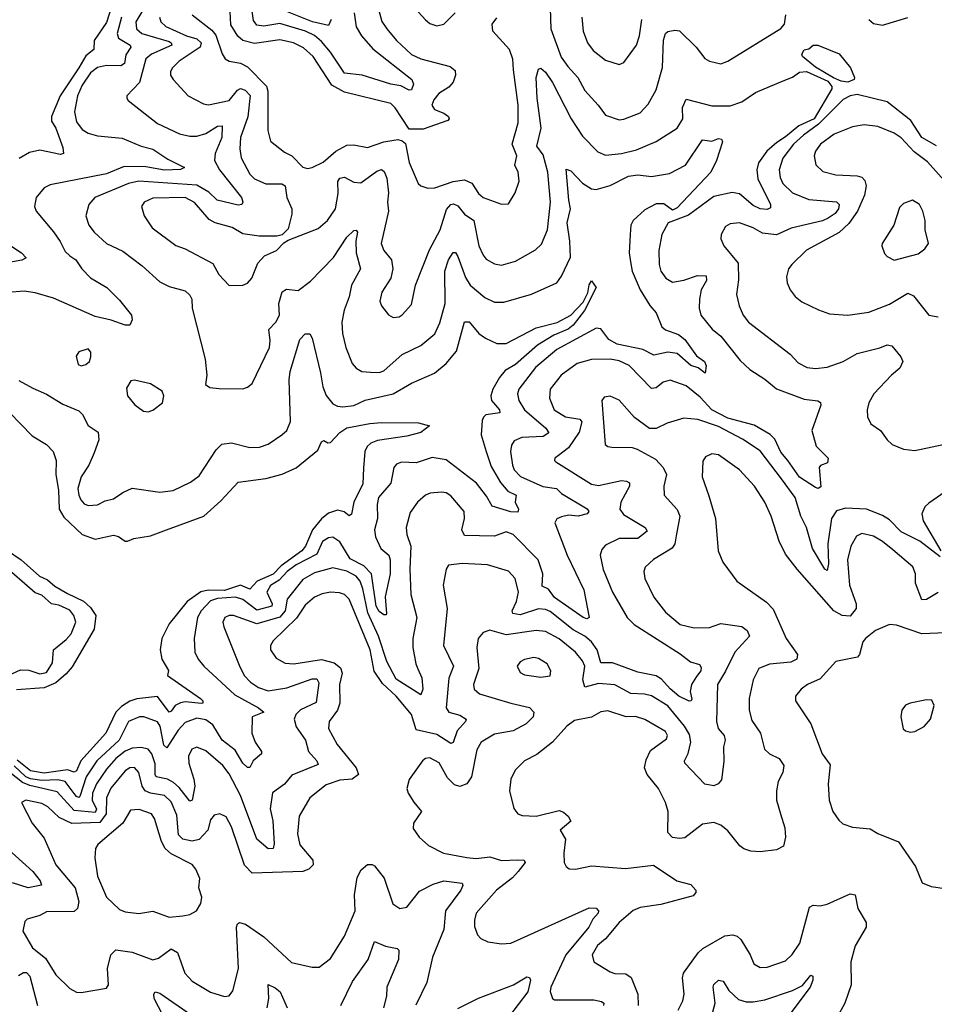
# Model space of a CAD drawing. Extents: x 1468344 to 1613994, y 525695 to 643861.
# Tile 216 of 256: x 1543638 to 1547599, y 588650 to 592915. Entities that reach past the tile are written whole.
import ezdxf

# ---------------------------------------------------------------- set-up
doc = ezdxf.new("R2010")
doc.units = 0

msp = doc.modelspace()

# ---------------------------------------------------------------- linework, layer by layer
at = {"layer": '0CON10XD'}
for points in [[(1544068, 593072), (1544015, 592902.3), (1543961.1, 592825), (1543960, 592785), (1543925, 592757.9), (1543894.5, 592705.5), (1543814.2, 592585), (1543776.5, 592495), (1543775.7, 592475), (1543795, 592444.4), (1543825, 592361.2), (1543828.8, 592335), (1543815, 592330.6), (1543725, 592350), (1543680.6, 592339.4), (1543636.7, 592313.3)], [(1545086.1, 592945), (1545095, 592883.3), (1545118.2, 592845), (1545167.8, 592787.8), (1545336.5, 592655), (1545344.4, 592635), (1545335, 592610.6), (1545325, 592609.5), (1545288.6, 592628.6), (1545245, 592635.7), (1545121.4, 592675), (1545045, 592682.7), (1544985, 592773.7), (1544945, 592819.8), (1544915.5, 592845.5), (1544875.4, 592865), (1544765, 592897.6), (1544695, 592887), (1544665, 592890.5), (1544651.6, 592911.6), (1544637.3, 593005)], [(1544188.6, 592985), (1544142, 592905), (1544144.2, 592875), (1544166.9, 592855), (1544285, 592819.5), (1544294.6, 592815), (1544296.6, 592805), (1544209.3, 592765), (1544184.8, 592745.2), (1544157.3, 592642.7), (1544102.5, 592585), (1544102.5, 592575), (1544107.5, 592565), (1544235.7, 592465), (1544329.8, 592419.8), (1544375, 592409.7), (1544405, 592410), (1544445, 592421.8), (1544495, 592452.9), (1544515.3, 592455.3), (1544513.4, 592405), (1544484.8, 592335), (1544482.3, 592305), (1544503.6, 592265), (1544598.9, 592145), (1544604.5, 592125), (1544600, 592115), (1544585, 592111.2), (1544493.6, 592133.6), (1544457, 592167), (1544405, 592198.2), (1544155, 592215.9), (1544108.9, 592205), (1543964.4, 592145), (1543937.3, 592115), (1543924.6, 592065.4), (1543938.5, 592025), (1543961.5, 591995), (1544015, 591945.5), (1544085, 591911.8), (1544168.5, 591848.5), (1544245, 591779.1), (1544285, 591758.5), (1544355, 591740), (1544375, 591721.9), (1544383.8, 591705), (1544385.6, 591665), (1544441.1, 591445), (1544449.2, 591375), (1544443.3, 591335), (1544461.4, 591321.4), (1544502, 591318), (1544605, 591315.8), (1544625, 591322.5), (1544645, 591338.8), (1544719.6, 591495), (1544722.7, 591525), (1544716.6, 591573.4), (1544748.2, 591605), (1544763.8, 591635), (1544760.2, 591685), (1544775, 591735.7), (1544793.1, 591746.9), (1544845, 591742.1), (1544897.7, 591782.3), (1544996.8, 591885), (1545055, 591972.2), (1545085, 592002.2), (1545095, 592002.9), (1545101.1, 591995), (1545093.6, 591955), (1545095.3, 591905), (1545114.6, 591835), (1545075.2, 591765), (1545065.2, 591715), (1545042.8, 591657.2), (1545032.7, 591605), (1545036, 591555), (1545050.4, 591495), (1545077.8, 591425), (1545095.3, 591405.3), (1545120.7, 591390.7), (1545158.2, 591388.2), (1545195, 591387.1), (1545215, 591393.8), (1545295, 591464.6), (1545376.1, 591503.9), (1545436.2, 591553.8), (1545458.3, 591601.7), (1545480.5, 591685), (1545479.2, 591825), (1545495, 591874), (1545515, 591906), (1545525, 591906), (1545535, 591888.8), (1545568.2, 591798.2), (1545588.7, 591765), (1545652, 591712), (1545695, 591691.5), (1545735, 591691.5), (1545854.6, 591725.4), (1545965, 591775.4), (1545985, 591803.3), (1546023.9, 591886.1), (1546021.2, 591955), (1546009.2, 592035), (1546023.5, 592095), (1546017.1, 592132.9)], [(1545194.1, 592955), (1545207.2, 592907.2), (1545228.2, 592875), (1545269.6, 592825), (1545334.4, 592764.4), (1545375, 592745.3), (1545502, 592712), (1545523.8, 592695), (1545525.9, 592675), (1545515.6, 592644.4), (1545496.9, 592623.1), (1545453.6, 592595), (1545431.8, 592568.2), (1545423.2, 592545), (1545435, 592525.4), (1545475, 592510.4), (1545495, 592495.6), (1545498.6, 592485), (1545492.2, 592477.8), (1545385, 592441.1), (1545325, 592440.9), (1545265, 592533.5), (1545245, 592551.1), (1545045, 592601), (1544990.8, 592630.8), (1544908.6, 592755), (1544867.1, 592792.9), (1544824.4, 592815), (1544765, 592827.7), (1544655, 592811.4), (1544604.7, 592824.7), (1544583.7, 592843.7), (1544552.5, 592892.5), (1544549.9, 592949.9)], [(1544987.1, 592915), (1544975, 592890), (1544906.5, 592905), (1544798.1, 592948.1)], [(1545350, 592965), (1545395, 592914.2), (1545415, 592898.6), (1545445, 592888.6), (1545475, 592895.8), (1545523.8, 592945)], [(1545935.3, 592965), (1545939.1, 592875), (1545982.5, 592752.5), (1546011.4, 592711.4), (1546056, 592665), (1546085, 592608.1), (1546144.1, 592545), (1546175, 592501.8), (1546235, 592481.2), (1546255, 592483.8), (1546325, 592511.4), (1546360.5, 592549.5), (1546395, 592610.8), (1546422.4, 592707.6), (1546425.7, 592825.7), (1546435.6, 592854.4), (1546445, 592864), (1546475, 592870), (1546495, 592866.5), (1546567.7, 592795), (1546605, 592747.1), (1546625, 592734.6), (1546675, 592723.3), (1546705.3, 592734.7), (1546935, 592876.7), (1546950.9, 592895), (1546956.2, 592935)], [(1544079.9, 592925), (1544060, 592855), (1544065.9, 592835), (1544116.1, 592805), (1544119.1, 592795), (1544097.5, 592762.5), (1544091.6, 592725), (1544076.7, 592715), (1544015, 592716.7), (1543975, 592708.1), (1543945, 592683.8), (1543908.8, 592631.2), (1543889, 592585), (1543875.3, 592515), (1543885, 592472.5), (1543909.6, 592439.6), (1543935, 592423.1), (1543975, 592412.2), (1544082.2, 592402.2), (1544165, 592366.7), (1544215, 592354.2), (1544280.4, 592310.4), (1544352.5, 592275), (1544334.1, 592265.9), (1544265, 592262.9), (1544185, 592278), (1544091.1, 592278.9), (1544015, 592246.9), (1543770.5, 592199.5), (1543743.9, 592186.1), (1543709.2, 592145), (1543703.1, 592105), (1543709.4, 592085), (1543785, 591995.6), (1543814.3, 591954.3), (1543835, 591910.6), (1543855, 591891.5)], [(1544243.3, 592925), (1544250, 592905), (1544271.2, 592885), (1544360.4, 592845), (1544405, 592832.3), (1544423.6, 592815), (1544420, 592795), (1544328.9, 592735), (1544298.9, 592705), (1544291.7, 592688.3), (1544291.8, 592675), (1544303.5, 592655), (1544368.6, 592585), (1544435, 592550), (1544455.5, 592545.5), (1544545, 592564.8), (1544581, 592609), (1544595, 592617.1), (1544615, 592610), (1544636.6, 592586.6), (1544626.7, 592493.3), (1544594.8, 592405), (1544591.1, 592355), (1544596.8, 592316.8), (1544635.6, 592245.6), (1544655.5, 592225), (1544705, 592203.1), (1544773.2, 592203.2), (1544787.5, 592195), (1544795.8, 592145), (1544816.4, 592095), (1544817.6, 592072.4), (1544801.4, 592008.6), (1544775, 591983.3), (1544752.3, 591977.7), (1544675, 591976.7), (1544605, 591987.3), (1544558, 592015), (1544485, 592035.3), (1544459.2, 592049.2), (1544395, 592123.5), (1544355, 592144), (1544215, 592142.2), (1544178.1, 592125), (1544165.6, 592105), (1544177.5, 592065), (1544212.6, 592012.6), (1544315, 591936.5), (1544355, 591922.7), (1544475, 591859.4), (1544500.8, 591810.8), (1544545, 591764.2), (1544604.4, 591765.6), (1544625, 591774.3), (1544643.1, 591795), (1544669.1, 591860.9), (1544698.5, 591891.5), (1544751.2, 591915), (1544781.7, 591948.3), (1544800.5, 591959.5), (1544930.3, 592009.7), (1544971.9, 592045), (1545005.9, 592095), (1545018.1, 592161.9), (1545015.9, 592214.1), (1545025, 592228.8), (1545045, 592232.3), (1545085, 592211.6), (1545115, 592207.8), (1545185, 592258.8), (1545205, 592265.5), (1545217, 592257), (1545227.8, 592227.8), (1545235.3, 592165), (1545230.5, 592125), (1545235.2, 592085), (1545203.9, 591945), (1545215, 591914.4), (1545248.2, 591875), (1545254.7, 591835), (1545245, 591795.7), (1545206.7, 591735), (1545198.6, 591695), (1545205.8, 591675), (1545235, 591635.8), (1545255, 591624.2), (1545281.5, 591628.5), (1545295, 591635.8), (1545335, 591681.2), (1545353.1, 591765), (1545412.5, 591917.5), (1545458.9, 592005), (1545487.2, 592092.8), (1545505, 592114.7), (1545516.9, 592116.9), (1545535, 592108.2), (1545565, 592073.1), (1545604.5, 592044.5), (1545627.3, 591935), (1545644.8, 591894.8), (1545658.1, 591878.1), (1545695, 591857.5), (1545725, 591850.9), (1545785, 591868.8), (1545872.7, 591917.3), (1545897.6, 591942.4), (1545923.3, 592005), (1545937.7, 592125), (1545924.8, 592254.8), (1545905, 592329.4), (1545877.1, 592367.1), (1545896.4, 592445), (1545879, 592575), (1545874.8, 592665), (1545885, 592700), (1545895, 592704.3), (1545915, 592686.7), (1545945, 592643.3), (1546026.5, 592485), (1546075, 592410), (1546142.2, 592342.2), (1546175, 592328.2), (1546245, 592335.2), (1546308.9, 592351.1), (1546395, 592387.3), (1546485, 592444.5), (1546510.4, 592485), (1546509.2, 592535), (1546525, 592570), (1546635, 592540.9), (1546715, 592541.8), (1546765, 592559.2), (1546825, 592599.2), (1546945, 592650), (1546985, 592665.6), (1547015, 592687.5), (1547045, 592690.3), (1547138.1, 592648.1), (1547154.8, 592625), (1547154.8, 592615), (1547078.2, 592485), (1547012.2, 592455), (1546955, 592407.1), (1546916.5, 592383.5), (1546874.3, 592345), (1546837.8, 592295), (1546829.8, 592265), (1546834.8, 592225), (1546889.4, 592115), (1546890, 592100), (1546875, 592092.5), (1546844.3, 592095), (1546815, 592110), (1546755, 592159.8), (1546723.8, 592166.2), (1546645, 592148.9), (1546535, 592068.1), (1546446.9, 592035), (1546419.2, 591985), (1546405.4, 591915), (1546406.9, 591855), (1546414.6, 591825)], [(1544385.5, 592935), (1544470, 592870), (1544487.8, 592847.8), (1544515, 592766.7), (1544528, 592745), (1544545.5, 592735.5), (1544595, 592726.1), (1544625, 592710.9), (1544707.3, 592627.3), (1544713.1, 592605), (1544712.7, 592435), (1544725, 592389.2), (1544785, 592341.1), (1544817.1, 592325), (1544865, 592275.6), (1544885, 592270), (1544904.5, 592274.5), (1544952.6, 592297.4), (1545006.9, 592345), (1545055, 592370.9), (1545085, 592373.1), (1545145, 592360.5), (1545215, 592386.4), (1545275.5, 592395.5), (1545295, 592390.5), (1545308.9, 592378.9), (1545325, 592296), (1545364.6, 592204.6), (1545375.5, 592195.5), (1545405.5, 592185.5), (1545436.4, 592186.4), (1545515.5, 592214.5), (1545565, 592220.9), (1545596.8, 592206.8), (1545625, 592162.2), (1545645, 592144.5), (1545725, 592116), (1545755, 592116.7), (1545784.5, 592165.5), (1545800.6, 592215), (1545797.1, 592255), (1545782.5, 592285), (1545790.8, 592325), (1545771.1, 592375), (1545797.7, 592467.7), (1545797.4, 592545), (1545777.3, 592697.3), (1545773.6, 592743.6), (1545758.9, 592785), (1545687.7, 592865), (1545684.6, 592895), (1545705, 592922.5)], [(1546072.3, 592925), (1546077.9, 592865), (1546097.8, 592815), (1546121.6, 592781.6), (1546175, 592740), (1546235, 592720), (1546255, 592729.2), (1546310, 592805), (1546322.7, 592845), (1546332.8, 592915)], [(1547316.2, 592915), (1547335, 592898), (1547375, 592891.6), (1547485, 592923.5)], [(1547225, 592644.3), (1547195, 592647.9), (1547162.3, 592662.3), (1547085, 592709.4), (1547027.6, 592755), (1547025.8, 592765), (1547035, 592784.7), (1547055, 592789.1), (1547075, 592804.4), (1547095, 592804.5), (1547187.3, 592767.3), (1547235.6, 592705.6), (1547253.9, 592665), (1547252.4, 592655), (1547225, 592644.3)], [(1547608.1, 592368.1), (1547545, 592404.1), (1547497.6, 592477.6), (1547395, 592558.6), (1547265, 592590.2), (1547235, 592584.7), (1547205, 592568.9), (1547098.1, 592461.9), (1547032.3, 592415), (1546989.2, 592375), (1546942.6, 592315), (1546927.5, 592265), (1546931.7, 592231.7), (1546942.8, 592205), (1546985, 592164.2), (1547055, 592136.5), (1547175, 592126.2), (1547187.5, 592115), (1547183.6, 592095), (1547170, 592075), (1547140, 592055), (1547115, 592043.2), (1546978.6, 592011.4), (1546915, 591983), (1546855, 591989.7), (1546815, 592013.5), (1546755, 592035.4), (1546715, 592031.1), (1546695, 592018.6), (1546675.7, 591985), (1546674, 591965), (1546687.5, 591935), (1546750, 591860), (1546751.3, 591788.7), (1546742.9, 591725), (1546753.5, 591675), (1546771.5, 591635), (1546795, 591604.4), (1546975, 591465.6), (1547008.9, 591428.9), (1547048.7, 591408.7), (1547085, 591403.6), (1547135, 591409.1), (1547205, 591434.6), (1547265, 591468.4), (1547363.2, 591493.2), (1547395, 591506.9), (1547415, 591502.5), (1547454.4, 591455), (1547462.9, 591435), (1547450, 591405), (1547413.3, 591375), (1547337.1, 591295), (1547316.2, 591255), (1547308.8, 591225), (1547309.4, 591195), (1547324.2, 591165), (1547366.2, 591135), (1547394.5, 591094.5), (1547416, 591075), (1547465, 591054.5), (1547515, 591048.9), (1547665, 591080)], [(1547652.6, 592205), (1547569.7, 592299.7), (1547512.1, 592342.1), (1547455, 592403.1), (1547425, 592423.8), (1547355, 592452.3), (1547295, 592460), (1547245, 592451.2), (1547165, 592419.1), (1547106.4, 592375), (1547085, 592345.8), (1547078.9, 592325), (1547086.6, 592286.6), (1547117, 592257), (1547172.5, 592242.5), (1547265, 592238.6), (1547285, 592232), (1547298.8, 592218.8), (1547303.3, 592195), (1547296.5, 592155), (1547266.5, 592085), (1547228.4, 592031.6)], [(1546017.1, 592132.9), (1546005, 592266.7), (1546025, 592259.4), (1546076, 592206), (1546115, 592181.8), (1546135, 592178.8), (1546195, 592196.7), (1546275, 592236.6), (1546315, 592242.7), (1546375, 592235.9), (1546451.9, 592248.1), (1546521.4, 592285), (1546595, 592394.6), (1546635, 592388.9), (1546665, 592400), (1546677.6, 592397.6), (1546682, 592385), (1546656.2, 592305), (1546632, 592255), (1546485, 592100.4), (1546465, 592090), (1546427.2, 592117.2), (1546395, 592116.7), (1546345, 592091.2), (1546294.5, 592045), (1546285.4, 592025), (1546281.3, 591985), (1546278, 591905), (1546283.7, 591866.3), (1546291.2, 591825), (1546325.8, 591745), (1546366.7, 591676.7), (1546394.4, 591645), (1546419.5, 591585), (1546435, 591571.3), (1546491.5, 591551.5), (1546519, 591529), (1546569.4, 591459.4), (1546603.8, 591435), (1546610.4, 591415), (1546606.2, 591383.8), (1546576.8, 591406.8), (1546545, 591417.5), (1546485, 591469.2), (1546445, 591474.7), (1546385, 591462.2), (1546336.5, 591486.5), (1546225, 591508.9), (1546190.3, 591530.3), (1546155, 591575.3), (1546135, 591578.9), (1545965, 591485.7), (1545871.8, 591408.2), (1545800, 591315), (1545793.4, 591295), (1545800, 591265), (1545824.6, 591225), (1545917.1, 591145), (1545930.4, 591125), (1545905, 591109.8), (1545813.3, 591105), (1545779.3, 591090.7), (1545767.6, 591072.4), (1545764.5, 591045), (1545771.8, 590985), (1545779.7, 590965), (1545806.8, 590936.8), (1545903.2, 590893.2), (1545963.7, 590883.7), (1545985, 590862.6), (1546096, 590796), (1546102.5, 590785), (1546095.2, 590774.8), (1546056.2, 590765), (1546015, 590768.6), (1545985, 590762.3), (1545965, 590752.9), (1545955.6, 590735), (1546008.8, 590595), (1546081.1, 590445), (1546104.2, 590325), (1546095, 590319.5), (1546078.1, 590325), (1545955, 590412.7), (1545927.8, 590447.8), (1545901, 590461), (1545904.5, 590515), (1545883.8, 590575), (1545775.2, 590685.2), (1545745, 590697.3), (1545695, 590677.4), (1545565, 590680.6), (1545552.5, 590705), (1545564.7, 590755), (1545563.8, 590785), (1545505, 590852.5), (1545485.3, 590865.3), (1545465, 590868.9), (1545415.4, 590864.6), (1545395, 590855.6), (1545360.5, 590825), (1545329.7, 590780.3), (1545312.2, 590715), (1545315.3, 590685.3), (1545331.8, 590635), (1545327.8, 590535), (1545332.4, 590425), (1545358.8, 590325), (1545341.1, 590235), (1545340.6, 590195), (1545353.4, 590125), (1545363.2, 590103.2), (1545380.5, 590065), (1545383.5, 590015), (1545375, 589991.4), (1545269, 590059), (1545228.1, 590135), (1545192.9, 590245), (1545145.6, 590345.6), (1545125, 590450), (1545113, 590483), (1545095, 590504.3), (1545055, 590525.6), (1544995, 590541.4), (1544915, 590519.3), (1544865, 590490), (1544796.1, 590405), (1544787.5, 590355), (1544765, 590326.7), (1544665, 590298), (1544565, 590333.9), (1544545, 590334.6), (1544526.9, 590325), (1544518.8, 590305), (1544522.1, 590285), (1544589.5, 590119.5), (1544610.8, 590075), (1544637.5, 590045), (1544672.2, 590022.2), (1544715, 590007.7), (1544795, 590020.7), (1544905, 590060.2), (1544925, 590059.5), (1544933.1, 590043.1), (1544922.3, 589957.7), (1544855, 589925.9), (1544834.7, 589905), (1544826.5, 589885), (1544835, 589851.8), (1544875.4, 589795), (1544889.1, 589745), (1544925.4, 589705), (1544931.5, 589688.5), (1544817.6, 589642.4), (1544785, 589604.5), (1544733.4, 589566.6), (1544722.6, 589497.4), (1544734.4, 589445), (1544740, 589345), (1544735.4, 589324.6), (1544715, 589324.4), (1544665.4, 589365), (1544594.8, 589555), (1544545, 589648.2), (1544517.5, 589685), (1544445, 589747.9), (1544405, 589763.5), (1544384.4, 589755), (1544368.7, 589725), (1544370.6, 589695), (1544393.1, 589625), (1544396.5, 589595), (1544385.2, 589534.8), (1544375, 589529.5), (1544329.3, 589589.3), (1544305, 589611.1), (1544277.8, 589625), (1544230, 589635), (1544224.8, 589645), (1544225, 589692.5), (1544211.1, 589735), (1544195, 589755.2), (1544165, 589763), (1544125, 589760.2), (1544095, 589747.1), (1544054.4, 589715), (1544015, 589668.1), (1543971.6, 589605), (1543953.8, 589565), (1543952.8, 589535), (1543971.2, 589495), (1543965, 589481.5), (1543875, 589489.2), (1543801.3, 589571.3), (1543681.9, 589598.1), (1543651, 589611), (1543595.7, 589655)], [(1547425, 591873.3), (1547529.5, 591900.5), (1547558.3, 591921.7), (1547574, 591945), (1547559.1, 592005), (1547559.6, 592045), (1547549.4, 592085), (1547535, 592113.8), (1547505, 592133.3), (1547465, 592118.8), (1547448.3, 592101.7), (1547423.8, 592025), (1547373.8, 591945), (1547371.2, 591935), (1547382.7, 591902.7), (1547395, 591888.8), (1547425, 591873.3)], [(1547228.4, 592031.6), (1547187.2, 591992.8), (1547045, 591916.2), (1546981.4, 591855), (1546968.1, 591835), (1546958.3, 591801.7), (1546961.4, 591775), (1546974.2, 591745), (1546996.4, 591716.4), (1547025, 591692.9), (1547097.4, 591657.4), (1547145, 591641.4), (1547225, 591635.6), (1547315, 591648.5), (1547405, 591682.7), (1547485, 591730.4), (1547508.7, 591718.7), (1547574.7, 591634.7), (1547615, 591628)], [(1543565, 591958.8), (1543645.7, 591905), (1543666.6, 591883.4), (1543647.4, 591872.6), (1543575, 591859.5)], [(1543855, 591891.5), (1543880.9, 591875), (1543907.3, 591835), (1543945, 591796.7), (1544016.2, 591755), (1544070.3, 591700.3), (1544122.5, 591635), (1544125.8, 591614.2), (1544115, 591591.2), (1544095, 591592.2), (1544035, 591613.8), (1543965, 591629.7), (1543785, 591708.2), (1543705, 591732.2), (1543658.3, 591738.3), (1543586.6, 591733.4)], [(1546414.6, 591825), (1546435.9, 591795.9), (1546465, 591777.3), (1546515, 591785.9), (1546573.6, 591806.4), (1546611.4, 591805), (1546612.9, 591785), (1546589.4, 591745), (1546581.8, 591705), (1546580.4, 591665), (1546588.5, 591635), (1546637.1, 591575), (1546675, 591543.6), (1546759, 591439), (1546800, 591400), (1546865, 591358.2), (1546915.3, 591315.3), (1547035, 591271.1), (1547094.4, 591264.4), (1547106.9, 591256.9), (1547107.5, 591245), (1547069.2, 591135), (1547087.3, 591067.3), (1547140, 591015), (1547135.8, 590995), (1547105.8, 590984.2), (1547100, 590975), (1547108.3, 590891.7), (1547095.7, 590884.3), (1547085, 590888.2), (1547015, 590933.8), (1546964.3, 591005), (1546935, 591042), (1546908.2, 591098.2), (1546887.8, 591117.8), (1546819.1, 591159.1), (1546705, 591188.6), (1546635, 591225.2), (1546585, 591280.2), (1546525, 591328.3), (1546455, 591353.3), (1546425, 591344.7), (1546395, 591319.6), (1546375, 591317.2), (1546277, 591417), (1546235, 591437.1), (1546195, 591444.7), (1546115, 591442.8), (1546051.9, 591425), (1545983.1, 591375), (1545936.2, 591315), (1545933.3, 591275), (1545952.3, 591225), (1546002.5, 591195), (1546064.3, 591185), (1546072.7, 591172.7), (1546061, 591129), (1546015, 591061.1), (1545972.2, 591027.8), (1545956, 591015), (1545953.8, 591005), (1545959.7, 590999.7), (1546115, 590902.9), (1546145, 590896.8), (1546245, 590918.9), (1546266.6, 590916.6), (1546278.5, 590908.5), (1546279.6, 590895), (1546241.6, 590825), (1546237.3, 590795), (1546252.4, 590772.4), (1546347.1, 590715), (1546355, 590700), (1546315, 590668), (1546235, 590667.6), (1546175, 590639.4), (1546159.4, 590620.6), (1546152.2, 590595), (1546165, 590534.2), (1546205.3, 590435), (1546268.5, 590325), (1546300, 590295), (1546498.9, 590168.9), (1546543.2, 590133.2), (1546581.9, 590121.9), (1546589.1, 590109.1), (1546588.2, 590095), (1546569.8, 590070.2), (1546547.5, 590035), (1546542.2, 590005), (1546548.3, 589971.7), (1546545.7, 589964.3), (1546536.8, 589963.2), (1546493.1, 589985), (1546455, 590016.4), (1546418.3, 590058.3), (1546395, 590073), (1546315, 590088.2), (1546205, 590129.1), (1546155, 590129.6), (1546139, 590185), (1546115, 590220), (1546085.3, 590245), (1546035, 590272), (1545935, 590352.3), (1545915, 590361), (1545885, 590362.5), (1545805, 590337.4), (1545773.4, 590343.4), (1545771.2, 590355), (1545789.4, 590395), (1545798.5, 590435), (1545784.6, 590494.6), (1545755, 590526.9), (1545663.9, 590553.9), (1545555, 590559.5), (1545495, 590552), (1545485.6, 590535), (1545472.1, 590465), (1545489.6, 590365), (1545473.8, 590205), (1545517.3, 590115), (1545497.2, 590062.8), (1545484.7, 589935), (1545496.7, 589915), (1545545, 589902.7), (1545571.4, 589885), (1545568.9, 589875), (1545532.8, 589835), (1545515.5, 589784.5), (1545505, 589779.6), (1545445, 589818.5), (1545355, 589839.1), (1545334.8, 589905), (1545268.2, 589985), (1545209.7, 590039.7), (1545173.8, 590093.8), (1545156.5, 590185), (1545065, 590404.5), (1545044.8, 590424.8), (1545022.7, 590432.7), (1544985, 590435.8), (1544948.1, 590428.1), (1544915, 590413.1), (1544875, 590379.1), (1544836.6, 590323.4), (1544735.5, 590225), (1544724.4, 590205), (1544724.4, 590185), (1544749.2, 590149.2), (1544788.4, 590128.4), (1544825.3, 590125.3), (1544945, 590143.8), (1544999.7, 590129.7), (1545028, 590108), (1545034.4, 590085), (1545023.7, 590035), (1545025.3, 589955), (1545014.7, 589925), (1544977.9, 589875), (1544975.4, 589845), (1545012.9, 589775), (1545096.1, 589675), (1545105.7, 589645), (1545078, 589625), (1545025, 589621.6), (1544965, 589601.3), (1544895.2, 589544.8), (1544848, 589465), (1544841.4, 589388.6), (1544851.5, 589341.5), (1544908.5, 589275), (1544909.2, 589255), (1544890, 589235), (1544864.8, 589225.2), (1544645, 589218.1), (1544612.6, 589252.6), (1544555, 589419.2), (1544532.4, 589462.4), (1544505, 589475.6), (1544480.9, 589469.1), (1544465, 589448.8), (1544452.8, 589405), (1544415.2, 589364.8), (1544385, 589357), (1544345, 589365.8), (1544326.2, 589385), (1544319.3, 589469.3), (1544295, 589527.3), (1544264.8, 589554.8), (1544205, 589564.2), (1544182.4, 589575), (1544169.2, 589595), (1544154.1, 589655), (1544135, 589675.9), (1544115, 589674), (1544095, 589662), (1544032.9, 589587.1), (1544014.1, 589545), (1544012.5, 589475), (1543985, 589438.4), (1543863.6, 589433.6), (1543809.2, 589459.2), (1543760, 589505), (1543735, 589520.3), (1543665.7, 589534.3), (1543646.2, 589525), (1543692, 589435), (1543745, 589370), (1543794.6, 589255), (1543878.8, 589155), (1543895.2, 589095), (1543889.2, 589065), (1543875, 589052.7), (1543755, 589050.8), (1543725, 589034.5), (1543670.6, 589019.4), (1543661.2, 589008.8), (1543652.7, 588967.3), (1543693.5, 588895), (1543749.7, 588849.7), (1543795, 588777.8), (1543855, 588718.5), (1543885, 588703.3), (1543905, 588700.9), (1544015, 588720), (1544022.9, 588735), (1544018.5, 588805), (1544033.8, 588865), (1544054.1, 588885.9), (1544125, 588876.8), (1544215, 588843.4), (1544240, 588850), (1544295, 588890.7), (1544321.2, 588875), (1544353.2, 588785), (1544385, 588750.9), (1544465, 588702.9), (1544525, 588683.8), (1544545, 588686.7), (1544561.4, 588708.6), (1544585.3, 588805), (1544577.5, 588985), (1544580.9, 588999.1), (1544590, 589005), (1544616.8, 588996.8), (1544695, 588942.7), (1544815, 588831.9), (1544905, 588810.8), (1544935, 588811.2), (1544985, 588849.4), (1545045.5, 588945), (1545091.8, 589055), (1545088.2, 589125), (1545100, 589200), (1545117.2, 589232.8), (1545144.6, 589255.4), (1545165, 589256.5), (1545175, 589250.6), (1545217.3, 589197.3), (1545254.7, 589085), (1545285, 589065.4), (1545315, 589070.8), (1545369.7, 589140.3), (1545429, 589171), (1545475, 589185.2), (1545553.8, 589175), (1545557.5, 589165), (1545548.8, 589145), (1545482.2, 589055), (1545474.7, 588975), (1545426.2, 588855), (1545401.1, 588745), (1545353.6, 588646.4)], [(1543635, 591351.5), (1543695, 591318.5), (1543755, 591293.1), (1543825, 591250), (1543895, 591220.6), (1543910.6, 591205), (1543935, 591157.5), (1543978.8, 591128.8), (1543980.8, 591095), (1543961.3, 591038.7), (1543938, 590985), (1543905, 590934.3), (1543890.9, 590885), (1543893.9, 590855), (1543903.8, 590835), (1543918.1, 590818.1), (1543935, 590811.1), (1543975, 590813.8), (1544008.5, 590831.5), (1544045, 590840), (1544085, 590867.5), (1544125, 590885.5), (1544245, 590868.9), (1544303.3, 590875), (1544378.6, 590911.4), (1544415, 590939.2), (1544488.8, 591051.2), (1544513.2, 591076.8), (1544555, 591081.5), (1544635, 591062.5), (1544677.2, 591062.8), (1544713.8, 591076.2), (1544773.5, 591116.5), (1544794.7, 591135.3), (1544811.5, 591175), (1544805.7, 591355), (1544809.4, 591390.6), (1544850.9, 591529.1), (1544875, 591554.4), (1544895, 591554.2), (1544904.5, 591535), (1544941.6, 591385), (1544950.5, 591325), (1544965, 591287.1), (1544995, 591251.2), (1545015, 591240.4), (1545038, 591238), (1545085, 591243.9), (1545135, 591266.8), (1545255, 591294.7), (1545335, 591340.3), (1545435, 591384.5), (1545485.5, 591425), (1545530.4, 591479.6), (1545565, 591605.6), (1545585, 591605.6), (1545626.3, 591556.3), (1545655.6, 591535), (1545705, 591512.2), (1545745, 591511.9), (1545875, 591579.5), (1545966.1, 591603.9), (1546025.2, 591634.8), (1546078, 591692), (1546098.7, 591731.3), (1546105, 591766.7), (1546115, 591783.8), (1546134.4, 591755), (1546083.9, 591655), (1546035, 591591), (1546012.8, 591575), (1545951.1, 591548.9), (1545880.4, 591505), (1545785, 591421.2), (1545740, 591395), (1545716.6, 591365), (1545687.7, 591315), (1545677.9, 591285), (1545682.1, 591265), (1545716.1, 591225), (1545717.6, 591212.4), (1545657.1, 591202.9), (1545646.2, 591193.8), (1545641.5, 591178.5), (1545636.9, 591116.9), (1545659, 591045), (1545679.8, 590979.8), (1545720.4, 590910.4), (1545752.4, 590872.4), (1545788, 590855), (1545784.4, 590825), (1545797.9, 590795), (1545795, 590781.4), (1545765, 590782.7), (1545685, 590807.5), (1545660.5, 590850.5), (1545616.8, 590906.8), (1545485, 591008.4), (1545425, 591018.1), (1545355, 590996), (1545291.6, 590998.4), (1545270.6, 590989.4), (1545258.1, 590975), (1545245, 590907.1), (1545191.8, 590845), (1545186.1, 590815), (1545188, 590755), (1545174.6, 590705), (1545179.8, 590675), (1545202, 590625), (1545236.5, 590595), (1545243.3, 590575), (1545242.6, 590515), (1545220.7, 590415), (1545227.5, 590342.5), (1545225, 590336.7), (1545215, 590337.5), (1545195, 590351.5), (1545181.7, 590375), (1545161.2, 590515), (1545129, 590549), (1545069.7, 590579.7), (1545025, 590653.3), (1544995, 590674), (1544975, 590670.9), (1544949.6, 590655), (1544925, 590599.7), (1544835, 590553.9), (1544796.6, 590525), (1544762.1, 590487.9), (1544725, 590464.7), (1544709.3, 590435), (1544732.4, 590385), (1544730, 590375), (1544665, 590357.2), (1544605, 590403.8), (1544573.1, 590413.1), (1544495, 590408.6), (1544465, 590398.3), (1544424.2, 590355), (1544408.1, 590325), (1544394.3, 590235), (1544396.2, 590175), (1544410.9, 590145), (1544435.5, 590115), (1544570.3, 589990.3), (1544672.7, 589935), (1544695.7, 589915), (1544645.8, 589895), (1544643.6, 589825), (1544658.2, 589785), (1544685.5, 589745), (1544685.5, 589735), (1544649.1, 589705), (1544635, 589675.7), (1544625, 589676.5), (1544605, 589695.4), (1544571.3, 589751.3), (1544515, 589794.8), (1544475, 589860.3), (1544445, 589883), (1544405, 589889), (1544355, 589870.9), (1544325, 589837.6), (1544275, 589761.1), (1544262.3, 589772.3), (1544247, 589855), (1544235, 589873.6), (1544176.2, 589895), (1544157.5, 589895), (1544108.9, 589875), (1544068.7, 589795), (1543973, 589705), (1543926.9, 589635), (1543898.9, 589551.1), (1543895, 589546.6), (1543885, 589551), (1543875, 589563.8), (1543835, 589616), (1543803, 589623), (1543735, 589619), (1543685, 589626.3), (1543665, 589636), (1543615, 589683.5)], [(1543905, 591416), (1543925, 591422), (1543940, 591435), (1543946.1, 591453.9), (1543946.7, 591475), (1543935, 591488.8), (1543895, 591476.7), (1543882.5, 591457.5), (1543891.1, 591421.1), (1543905, 591416)], [(1544195, 591216.2), (1544215, 591223.3), (1544257.5, 591255), (1544263.3, 591285), (1544255.8, 591305.8), (1544205, 591338), (1544135, 591354), (1544119.5, 591350.5), (1544101.4, 591318.6), (1544105.7, 591285.7), (1544137.3, 591247.3), (1544175, 591218.8), (1544195, 591216.2)], [(1547625, 590588), (1547536.3, 590656.3), (1547455, 590696), (1547405, 590748.4), (1547375, 590768.1), (1547305, 590794.8), (1547215, 590799.4), (1547175, 590787.1), (1547154.3, 590755), (1547137.3, 590645), (1547141.3, 590558.7), (1547135, 590529.2), (1547125, 590535.6), (1547071.5, 590625), (1547045.2, 590715.2), (1547021.4, 590765), (1546995.9, 590845), (1546936.8, 590926.8), (1546845, 591048), (1546768.1, 591098.1), (1546665, 591152.7), (1546575, 591183.6), (1546515, 591189.2), (1546442.5, 591167.5), (1546395, 591144), (1546365, 591143.8), (1546301.2, 591191.2), (1546235, 591266.5), (1546195, 591284.2), (1546170, 591280), (1546160, 591265), (1546174.3, 591075), (1546185, 591066), (1546203, 591063), (1546291.2, 591061.2), (1546312.5, 591055), (1546391.5, 591011.5), (1546425.3, 590975.3), (1546438.9, 590945), (1546427.1, 590895), (1546428.9, 590855), (1546485, 590792.9), (1546496.5, 590765), (1546481.1, 590678.9), (1546474.7, 590645), (1546464.4, 590625.6), (1546382.6, 590577.4), (1546346.3, 590543.7), (1546341.5, 590525), (1546345.4, 590495), (1546384.3, 590414.3), (1546435, 590348.5), (1546499.2, 590295), (1546558.6, 590281.4), (1546625, 590282.7), (1546675, 590300), (1546765, 590286.5), (1546789.1, 590269.1), (1546799.2, 590245), (1546734.5, 590175.5), (1546695, 590092.5), (1546660, 590035), (1546655.2, 589875), (1546663.7, 589845), (1546688.7, 589815), (1546693.6, 589795), (1546686.4, 589765), (1546687.6, 589702.4), (1546677.7, 589622.3), (1546662.5, 589605), (1546645, 589596.7), (1546605, 589603.3), (1546519.2, 589695), (1546517.1, 589705), (1546532.9, 589737.1), (1546544.3, 589785), (1546539.2, 589819.2), (1546517.1, 589855), (1546445, 589942.6), (1546375, 589985.9), (1546343.8, 589993.8), (1546285, 589996.2), (1546215, 590034.3), (1546145, 590039.8), (1546085, 590023.3), (1546076.3, 590055), (1546085.2, 590115), (1546075, 590138.5), (1546044.7, 590175), (1545975, 590233.1), (1545915, 590265.7), (1545875, 590269.3), (1545745, 590250.7), (1545675, 590270.6), (1545645, 590260.8), (1545624.4, 590235), (1545617.3, 590195), (1545626.9, 590105), (1545604.2, 590035), (1545606.9, 590015), (1545630, 589995), (1545765.3, 589954.7), (1545845.7, 589935.7), (1545865.4, 589915), (1545862.1, 589895), (1545831.2, 589865), (1545775, 589834.8), (1545695, 589820), (1545636.9, 589785), (1545618, 589752), (1545595.2, 589635), (1545575.2, 589604.8), (1545545, 589593.4), (1545521.6, 589601.6), (1545491.1, 589631.1), (1545455, 589695.5), (1545415, 589717.3), (1545395, 589714.4), (1545382.9, 589705), (1545325, 589623.8), (1545314.5, 589585), (1545320, 589565), (1545345.3, 589525.3), (1545378.8, 589485), (1545343.3, 589435), (1545342.3, 589412.3), (1545368, 589375), (1545408.3, 589338.3), (1545473.8, 589305), (1545575, 589286.9), (1545615, 589282.5), (1545675, 589288.6), (1545725, 589273.3), (1545795, 589275.9), (1545822.5, 589275), (1545827.1, 589265), (1545796.9, 589225), (1545771.9, 589198.1), (1545703.8, 589145), (1545615.5, 589045), (1545607.5, 589015), (1545608.1, 588988.1), (1545621.3, 588951.3), (1545635, 588935.8), (1545665, 588921.4), (1545725, 588912.9), (1545765, 588915.7), (1546105, 589067.8), (1546135, 589066.7), (1546145.5, 589055), (1546143.3, 589045), (1546120.6, 589019.4), (1546102.4, 588985), (1546003.2, 588865), (1545938.4, 588725), (1545935.4, 588705.4), (1545945.6, 588675.6), (1545955, 588670), (1546125, 588670), (1546157.7, 588662.3), (1546168.6, 588655), (1546166.5, 588645)], [(1543545, 591263.2), (1543692.9, 591112.9), (1543755, 591074.3), (1543782.9, 591045), (1543796.2, 591005), (1543795.3, 590945), (1543806.5, 590876.5), (1543809.3, 590795), (1543829.9, 590759.9), (1543908.9, 590685), (1543965, 590664.6), (1544045, 590682.9), (1544066.3, 590676.3), (1544095, 590655.6)], [(1544095, 590655.6), (1544105, 590655.7), (1544132.3, 590667.7), (1544205, 590678.9), (1544274.3, 590705.7), (1544435.2, 590764.8), (1544509.2, 590830.8), (1544585, 590911.1), (1544705, 590928.2), (1544775, 590946.8), (1544835.9, 590974.1), (1544929.3, 591050.7), (1544945, 591086), (1544955, 591091.9), (1544972.3, 591082.3), (1544985, 591083.8), (1545025, 591127.1), (1545055, 591146.9), (1545155, 591166.4), (1545205, 591170), (1545365, 591168.9), (1545413.3, 591155), (1545375, 591126.2), (1545315, 591110.5), (1545187.7, 591092.3), (1545159, 591081), (1545143.4, 591066.6), (1545132.8, 591045), (1545127, 590973), (1545124.6, 590905), (1545084.7, 590825), (1545075, 590772.9), (1545065, 590765.6), (1545043.2, 590783.2), (1545015, 590790.3), (1544975, 590778.1), (1544945, 590752.9), (1544906.8, 590705), (1544875.4, 590635), (1544859.5, 590615), (1544770.5, 590549.5), (1544736.2, 590513.8), (1544666.5, 590483.5), (1544635, 590449), (1544595, 590465.9), (1544525, 590442), (1544455, 590443.7), (1544423.4, 590436.6), (1544364, 590395), (1544285, 590298), (1544253.8, 590235), (1544246.7, 590185), (1544254, 590145), (1544283.3, 590096.7), (1544278.8, 590075), (1544420.9, 589975), (1544431.5, 589965), (1544432, 589955), (1544425, 589953.3), (1544355, 589959.8), (1544335, 589956.5), (1544311.3, 589945), (1544295, 589920.6), (1544285, 589915.5), (1544235, 589983.3), (1544145, 589972.7), (1544115, 589963), (1544079.1, 589940.9), (1544054.6, 589915.4), (1544011.2, 589825), (1543903.6, 589705), (1543885, 589661.2), (1543875, 589655.8), (1543845, 589665.7), (1543745, 589651.5), (1543685, 589660.9), (1543627.7, 589707.7)], [(1547615, 590433.4), (1547565, 590403.4), (1547545, 590402.1), (1547517.3, 590475), (1547518.2, 590515), (1547506.1, 590545), (1547419.2, 590619.2), (1547375, 590655.4), (1547335, 590678.5), (1547285, 590689.5), (1547262.4, 590677.6), (1547237.1, 590635), (1547223.7, 590575), (1547231.7, 590465), (1547260.3, 590385), (1547260.3, 590365), (1547235, 590332), (1547199.5, 590335), (1547164.3, 590354.3), (1547004.8, 590534.8), (1546955, 590600.6), (1546926.6, 590656.6), (1546892.7, 590765), (1546865.3, 590825), (1546820.4, 590895), (1546755.5, 590965), (1546665, 591030), (1546635, 591034.4), (1546608, 591022), (1546596.8, 591003.2), (1546593.8, 590935), (1546622.5, 590852.5), (1546651.5, 590755), (1546663.6, 590615), (1546683.1, 590565), (1546743.7, 590483.7), (1546872.5, 590392.5), (1546901.8, 590361.8), (1546958, 590235), (1547006.5, 590165), (1547003.1, 590145), (1546978.3, 590131.7), (1546885, 590123.4), (1546839.4, 590105), (1546815, 590056.2), (1546796.7, 589975), (1546797.8, 589925), (1546809.1, 589879.1), (1546846.9, 589825), (1546864.4, 589755), (1546885, 589735.5), (1546927.1, 589715), (1546946.9, 589685), (1546943.3, 589655), (1546923.1, 589615), (1546915.6, 589575), (1546915.7, 589535), (1546933.3, 589475), (1546952.2, 589415), (1546954.4, 589375), (1546945.7, 589335), (1546915, 589319.8), (1546845, 589310.7), (1546805, 589313.5), (1546774, 589324), (1546756.5, 589336.5), (1546705, 589401.9), (1546675, 589426.5), (1546645, 589437.5), (1546595, 589430), (1546518, 589372), (1546495, 589367.8), (1546465, 589373.4), (1546445.6, 589395), (1546446.7, 589485), (1546435.6, 589525), (1546404.4, 589585), (1546355, 589645.6), (1546344.2, 589675), (1546350.8, 589709.2), (1546369.8, 589750.2), (1546439.6, 589800.4), (1546443.1, 589815), (1546435, 589831.5), (1546345, 589883.9), (1546305, 589896.6), (1546264.8, 589894.8), (1546185, 589921.1), (1546155, 589917.8), (1546115, 589894.5), (1546040.3, 589879.7), (1546007.1, 589855), (1545945, 589785.6), (1545878.1, 589731.9), (1545824.3, 589705), (1545784.4, 589665), (1545765.6, 589625), (1545759.4, 589575), (1545778.8, 589498.8), (1545795.7, 589475.7), (1545815, 589468.6), (1545875, 589465.8), (1545975, 589490), (1545993.2, 589483.2), (1546014, 589465), (1546025, 589443.3), (1545978.8, 589405), (1546002.2, 589365), (1545994.3, 589305), (1545996, 589265), (1546005, 589246.7), (1546017.5, 589237.5), (1546045, 589235.8), (1546115, 589250.6), (1546262.1, 589237.9), (1546383.5, 589253.5), (1546484.6, 589184.6), (1546545, 589168.8), (1546566.2, 589145), (1546566.7, 589135), (1546555, 589120), (1546415, 589082.5), (1546325, 589070.4), (1546295, 589057.2), (1546234, 589005), (1546175.6, 588934.4), (1546141.2, 588905), (1546117.1, 588865), (1546124.1, 588834.1), (1546195, 588790.9), (1546215, 588783.4), (1546263.1, 588783.1), (1546286.9, 588766.9), (1546314.6, 588695), (1546316.2, 588645)], [(1547665, 590883.1), (1547575, 590821.5), (1547557.9, 590805), (1547544.6, 590775), (1547550.6, 590745), (1547627.9, 590615)], [(1543466.5, 590696.5), (1543645, 590574.7), (1543724.8, 590504.8), (1543758.5, 590488.5), (1543791.1, 590461.1), (1543845, 590429.3), (1543915, 590396.9), (1543945, 590369.6), (1543968.1, 590335), (1543961.6, 590275), (1543865, 590111.8), (1543839, 590081), (1543795, 590042.5), (1543745, 590020.9), (1543625, 590013)], [(1543589.2, 590075), (1543641.4, 590098.6), (1543677.5, 590097.5), (1543725, 590081.5), (1543755, 590088.1), (1543781, 590129), (1543784.6, 590185.4), (1543839.9, 590230.1), (1543861, 590255), (1543881.9, 590305), (1543872.9, 590335), (1543855, 590357.1), (1543808.5, 590378.5), (1543776.7, 590385), (1543735, 590422), (1543705, 590433.1), (1543559.3, 590559.3)], [(1547754.1, 590264.1), (1547545, 590254.6), (1547435, 590291.8), (1547405, 590295.6), (1547345, 590269.1), (1547300.5, 590235), (1547289.9, 590220.1), (1547274.8, 590165.2), (1547266.3, 590153.7), (1547172.9, 590135), (1547105, 590060), (1547049.2, 590035), (1547022.9, 590015), (1546998, 589985), (1546998, 589965), (1547064.4, 589865), (1547113.1, 589735), (1547147.6, 589687.6), (1547138.9, 589605), (1547144.3, 589535), (1547160, 589485), (1547185, 589448), (1547202.6, 589432.6), (1547245, 589417.1), (1547320.9, 589410.9), (1547355, 589390), (1547444.4, 589354.4), (1547517, 589247), (1547547, 589177), (1547585, 589160), (1547645, 589152.5)], [(1545895, 590067.8), (1545935, 590072.5), (1545938.6, 590095), (1545921.9, 590125), (1545885, 590148.2), (1545865, 590151.8), (1545825, 590144.2), (1545805, 590134), (1545792.9, 590115), (1545805, 590088), (1545825, 590077.1), (1545895, 590067.8)], [(1547495, 589828.8), (1547515, 589831.2), (1547555, 589853.8), (1547582, 589885), (1547598, 589945), (1547587.7, 589967.7), (1547565, 589969.2), (1547495, 589954.3), (1547474.6, 589945.4), (1547458.6, 589925), (1547454.2, 589895), (1547463.9, 589843.9), (1547474.1, 589834.1), (1547495, 589828.8)], [(1544285, 589027.8), (1544345, 589034.3), (1544375, 589039.2), (1544404.3, 589055.7), (1544422.4, 589087.6), (1544427.5, 589115), (1544414.4, 589155), (1544418.1, 589195), (1544401.1, 589235), (1544385.3, 589255.3), (1544295, 589301.4), (1544267.7, 589325), (1544252.1, 589355), (1544222.7, 589455), (1544209.5, 589475), (1544156.2, 589493.8), (1544118.6, 589491.4), (1544084.7, 589435), (1543977.3, 589342.7), (1543966.5, 589325), (1543963.1, 589285), (1543975.4, 589205), (1544013.8, 589113.8), (1544071.1, 589061.1), (1544095, 589050.6), (1544155, 589044.2), (1544215, 589053.5), (1544285, 589027.8)], [(1543529.2, 589375), (1543694.7, 589225), (1543727.8, 589185), (1543733, 589167), (1543675, 589154.3), (1543606.7, 589176.7)], [(1546489.5, 588625), (1546509.5, 588665), (1546516.5, 588695), (1546508.2, 588765), (1546512.3, 588785), (1546576.4, 588873.6), (1546597.3, 588892.7), (1546692.6, 588947.4), (1546725, 588951.2), (1546745.4, 588945.4), (1546761.7, 588931.7), (1546801.2, 588865), (1546816.9, 588825), (1546845, 588810), (1546875, 588810.9), (1546955, 588838.8), (1546984.2, 588865.8), (1547016.2, 588915), (1547058.8, 589071.2), (1547075, 589079.2), (1547105, 589076.9), (1547135, 589083.5), (1547235, 589128.9), (1547256, 589125), (1547268.1, 589065), (1547303.8, 589005), (1547303.8, 588985), (1547256.9, 588903.1), (1547236.9, 588835), (1547239.1, 588735), (1547211.9, 588655), (1547178, 588595)], [(1545029.6, 588645), (1545080.3, 588749.7), (1545146.9, 588845), (1545175, 588922.5), (1545221.9, 588901.9), (1545272.5, 588892.5), (1545280, 588885), (1545278.1, 588845), (1545228.9, 588725), (1545227.3, 588685), (1545214.3, 588635.7)], [(1543633.9, 588775), (1543655, 588788.1), (1543668.6, 588788.6), (1543681.9, 588771.9), (1543716.1, 588645)], [(1545535, 588632.7), (1545625, 588677.6), (1545777.1, 588735), (1545835, 588770), (1545846.2, 588766.2), (1545850.4, 588755), (1545838.6, 588705), (1545755.2, 588595)], [(1546635, 588601.5), (1546649.8, 588655), (1546640.8, 588725), (1546645, 588736.9), (1546665, 588755.6), (1546685, 588750.8), (1546709.6, 588709.6), (1546751.6, 588671.6), (1546785, 588661.5), (1546815, 588661.1), (1546865, 588670.3), (1546985, 588709.7), (1547028, 588732), (1547065, 588776.2), (1547073, 588773), (1547072.9, 588755), (1547060.9, 588725), (1546965, 588596)], [(1544710, 588635), (1544717.3, 588675), (1544714.3, 588735.7), (1544745, 588722.3), (1544766.1, 588705), (1544796.9, 588635)], [(1544278.1, 588565), (1544220.4, 588675), (1544218.6, 588695), (1544225, 588704), (1544245, 588698.6), (1544380.8, 588605)]]:
    msp.add_lwpolyline(points, dxfattribs=at)

doc.saveas('drawing.dxf')
